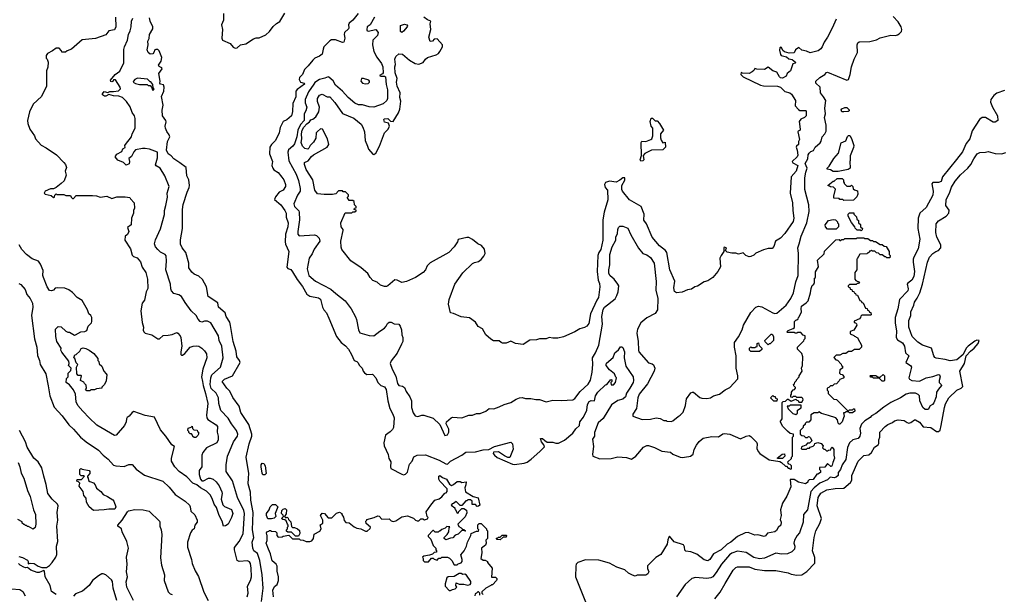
# Model space of a CAD drawing. Extents: x 1793424 to 1900092, y 321114 to 470632.
# Tile 108 of 256: x 1861693 to 1871982, y 340061 to 346069. Entities that reach past the tile are written whole.
import ezdxf

# ---------------------------------------------------------------- set-up
doc = ezdxf.new("R2010")
doc.units = 0

msp = doc.modelspace()

# ---------------------------------------------------------------- linework, layer by layer
at = {"layer": '0CON05XD'}
for points in [[(1863824, 346135), (1863823, 346065), (1863802, 346015), (1863813, 345965), (1863806, 345875), (1863812, 345855), (1863891, 345821), (1863925, 345781), (1863945, 345773), (1863965, 345774), (1864002, 345805), (1864055, 345817), (1864135, 345868), (1864165, 345880), (1864195, 345880), (1864265, 345910), (1864305, 345945), (1864343, 345997), (1864375, 346029), (1864410, 346050), (1864463, 346137)], [(1865229, 346135), (1865175, 346064), (1865137, 346033), (1865128, 346015), (1865132, 345985), (1865128, 345975), (1865088, 345935), (1865083, 345915), (1865092, 345875), (1865081, 345835), (1865065, 345832), (1864992, 345858), (1864952, 345858), (1864933, 345847), (1864870, 345785), (1864865, 345760), (1864853, 345707), (1864825, 345686), (1864777, 345665), (1864756, 345645), (1864708, 345585), (1864671, 345549), (1864647, 345495), (1864617, 345465), (1864613, 345445), (1864627, 345417), (1864665, 345407), (1864670, 345395), (1864591, 345339), (1864577, 345323), (1864577, 345263), (1864547, 345193), (1864545, 345110), (1864533, 345065), (1864485, 345022), (1864445, 345003), (1864415, 344943), (1864404, 344886), (1864368, 344805), (1864324, 344765), (1864306, 344735), (1864302, 344665), (1864334, 344585), (1864329, 344545), (1864337, 344517), (1864350, 344500), (1864395, 344471), (1864434, 344424), (1864454, 344395), (1864470, 344345), (1864470, 344325), (1864445, 344287), (1864403, 344267), (1864365, 344218), (1864355, 344190), (1864423, 344133), (1864465, 344074), (1864476, 344046), (1864476, 344005), (1864499, 343945), (1864496, 343904), (1864472, 343825), (1864467, 343747), (1864471, 343721), (1864506, 343645), (1864485, 343480), (1864495, 343468), (1864525, 343458), (1864545, 343433), (1864591, 343351), (1864650, 343280), (1864695, 343199), (1864725, 343180), (1864815, 343160), (1864835, 343148), (1864858, 343065), (1864872, 343035), (1864898, 343005), (1864925, 342950), (1865005, 342758), (1865053, 342693), (1865098, 342658), (1865129, 342625), (1865162, 342568), (1865187, 342507), (1865216, 342496), (1865228, 342485), (1865245, 342452), (1865272, 342425), (1865282, 342395), (1865297, 342377), (1865321, 342361), (1865375, 342362), (1865385, 342358), (1865414, 342325), (1865437, 342275), (1865466, 342246), (1865505, 342229), (1865522, 342202), (1865539, 342085), (1865560, 342005), (1865594, 341945), (1865606, 341905), (1865600, 341805), (1865590, 341785), (1865565, 341759), (1865516, 341724), (1865499, 341645), (1865502, 341615), (1865542, 341522), (1865551, 341481), (1865570, 341445), (1865567, 341395), (1865572, 341375), (1865685, 341318), (1865705, 341312), (1865725, 341318), (1865745, 341340), (1865768, 341422), (1865796, 341455), (1865813, 341497), (1865845, 341516), (1865935, 341520), (1866075, 341465)], [(1862696, 346095), (1862699, 345995), (1862685, 345963), (1862626, 345954), (1862595, 345912), (1862485, 345873), (1862345, 345858), (1862235, 345762), (1862190, 345745), (1862172, 345728), (1862135, 345730), (1862130, 345745), (1862105, 345770), (1862075, 345770), (1862037, 345743), (1861983, 345717), (1861970, 345695), (1861970, 345665), (1861980, 345655), (1861990, 345625), (1861986, 345574), (1861973, 345535), (1861973, 345375), (1861922, 345265), (1861834, 345185), (1861794, 345106), (1861776, 345015), (1861779, 344985), (1861800, 344925), (1861847, 344855), (1861858, 344825), (1861918, 344758), (1861969, 344729), (1862078, 344655), (1862156, 344576), (1862172, 344555), (1862182, 344525), (1862168, 344485), (1862178, 344445), (1862158, 344385), (1862128, 344355), (1862074, 344316), (1862045, 344302), (1862015, 344302), (1861960, 344275), (1861950, 344255), (1861960, 344245), (1862022, 344232), (1862045, 344210), (1862058, 344212), (1862060, 344235), (1862075, 344250), (1862085, 344240), (1862155, 344240), (1862175, 344232), (1862225, 344230), (1862230, 344215), (1862245, 344200), (1862255, 344200), (1862285, 344230), (1862455, 344232), (1862495, 344228), (1862535, 344212), (1862603, 344223), (1862655, 344200), (1862707, 344217), (1862795, 344218), (1862845, 344210), (1862850, 344195), (1862890, 344155), (1862892, 344098), (1862882, 344075), (1862882, 344045), (1862862, 343995), (1862858, 343925), (1862820, 343895), (1862832, 343855), (1862818, 343822), (1862796, 343804), (1862791, 343765), (1862850, 343675), (1862868, 343608), (1862884, 343594), (1862919, 343579), (1862955, 343538), (1862973, 343483), (1863011, 343425), (1863030, 343355), (1863031, 343259), (1863016, 343225), (1862996, 343135), (1862973, 343105), (1862960, 343025), (1862974, 342904), (1862986, 342855), (1862984, 342824), (1862992, 342805), (1863005, 342792), (1863075, 342773), (1863135, 342733), (1863145, 342732), (1863155, 342732), (1863194, 342766), (1863245, 342770), (1863285, 342778), (1863335, 342797), (1863345, 342793), (1863370, 342765), (1863376, 342746), (1863387, 342655), (1863377, 342595), (1863378, 342568), (1863383, 342563), (1863395, 342563), (1863420, 342580), (1863474, 342646), (1863505, 342656), (1863545, 342659), (1863565, 342654), (1863596, 342636), (1863626, 342606), (1863646, 342576), (1863649, 342535), (1863608, 342415), (1863592, 342335), (1863605, 342285), (1863609, 342245), (1863635, 342162), (1863658, 342055), (1863644, 341935), (1863648, 341905), (1863658, 341888), (1863745, 341833), (1863760, 341815), (1863758, 341755), (1863766, 341715), (1863766, 341675), (1863752, 341645), (1863645, 341594), (1863606, 341545), (1863596, 341515), (1863598, 341395), (1863570, 341355), (1863570, 341315), (1863582, 341265), (1863598, 341248), (1863615, 341248), (1863665, 341277), (1863685, 341277), (1863715, 341264), (1863745, 341238), (1863776, 341196), (1863806, 341134), (1863810, 341115), (1863797, 341055), (1863816, 340996), (1863835, 340978), (1863905, 340947), (1863919, 340905), (1863907, 340865), (1863873, 340795), (1863845, 340776), (1863822, 340775), (1863809, 340825), (1863776, 340885), (1863750, 340970), (1863727, 341005), (1863705, 341062), (1863682, 341102), (1863645, 341139), (1863584, 341174), (1863545, 341207), (1863502, 341225), (1863440, 341290), (1863360, 341345), (1863314, 341395), (1863280, 341455), (1863281, 341485), (1863310, 341605), (1863282, 341625), (1863222, 341715), (1863165, 341780), (1863102, 341912), (1863005, 341932), (1862885, 341972), (1862867, 341963), (1862838, 341925), (1862815, 341910), (1862808, 341895), (1862807, 341863), (1862790, 341825), (1862700, 341725), (1862683, 341723), (1862500, 341830), (1862418, 341905), (1862353, 341975), (1862302, 342035), (1862282, 342075), (1862278, 342155), (1862255, 342200)], [(1864071, 340035), (1864080, 340075), (1864073, 340145), (1864106, 340205), (1864116, 340244), (1864112, 340335), (1864104, 340384), (1864095, 340400), (1864075, 340410), (1863985, 340404), (1863967, 340415), (1863937, 340525), (1863938, 340552), (1863987, 340615), (1864028, 340695), (1864044, 340905), (1864035, 340936), (1863970, 341075), (1863916, 341246), (1863851, 341345), (1863849, 341415), (1863866, 341505), (1863884, 341555), (1863928, 341655), (1863968, 341715), (1863974, 341735), (1863959, 341775), (1863906, 341845), (1863872, 341902), (1863795, 341983), (1863775, 342055), (1863769, 342115), (1863745, 342166), (1863694, 342214), (1863685, 342255), (1863692, 342325), (1863702, 342355), (1863791, 342435), (1863821, 342535), (1863806, 342655), (1863778, 342715), (1863772, 342765), (1863690, 342900), (1863655, 342916), (1863625, 342916), (1863595, 342908), (1863580, 342915), (1863558, 342938), (1863536, 342976), (1863484, 343024), (1863421, 343111), (1863384, 343175), (1863355, 343194), (1863305, 343206), (1863281, 343235), (1863274, 343255), (1863270, 343305), (1863220, 343455), (1863228, 343545), (1863225, 343600), (1863212, 343615), (1863165, 343640), (1863136, 343666), (1863112, 343695), (1863101, 343725), (1863112, 343768), (1863165, 343882), (1863208, 344032), (1863206, 344075), (1863222, 344125), (1863236, 344214), (1863234, 344255), (1863254, 344325), (1863210, 344435), (1863162, 344515), (1863120, 344540), (1863111, 344551), (1863132, 344625), (1863133, 344685), (1863048, 344715), (1863005, 344723), (1862977, 344723), (1862905, 344707), (1862885, 344687), (1862860, 344640), (1862834, 344616), (1862840, 344585), (1862837, 344563), (1862805, 344549), (1862777, 344577), (1862720, 344600), (1862692, 344635), (1862707, 344663), (1862759, 344691), (1862771, 344719), (1862796, 344734), (1862792, 344755), (1862798, 344765), (1862860, 344845), (1862868, 344875), (1862899, 344935), (1862900, 345035), (1862893, 345065), (1862869, 345099), (1862849, 345159), (1862809, 345215), (1862766, 345256), (1862728, 345268), (1862674, 345274), (1862625, 345288), (1862595, 345268), (1862578, 345268), (1862560, 345285), (1862560, 345295), (1862575, 345318), (1862615, 345307), (1862635, 345318), (1862675, 345317), (1862725, 345326), (1862746, 345346), (1862744, 345365), (1862695, 345440), (1862675, 345440), (1862666, 345424), (1862655, 345420), (1862644, 345424), (1862642, 345435), (1862690, 345495), (1862739, 345531), (1862782, 345618), (1862782, 345758), (1862788, 345785), (1862819, 345855), (1862831, 345915), (1862848, 345952), (1862859, 345995), (1862861, 346055), (1862875, 346085)], [(1863049, 345915), (1863084, 345975), (1863086, 345995), (1863057, 346055), (1863050, 346090)], [(1865402, 346095), (1865354, 346016), (1865324, 345995), (1865319, 345965), (1865322, 345955), (1865335, 345949), (1865415, 345966), (1865438, 345935), (1865431, 345905), (1865383, 345855), (1865380, 345805), (1865394, 345735), (1865425, 345677), (1865475, 345610), (1865487, 345577), (1865492, 345515), (1865486, 345504), (1865452, 345485), (1865468, 345478), (1865505, 345480), (1865515, 345470), (1865522, 345392), (1865536, 345334), (1865536, 345245), (1865528, 345225), (1865491, 345189), (1865395, 345153), (1865345, 345158), (1865275, 345178), (1865235, 345180), (1865195, 345197), (1865125, 345254), (1865065, 345320), (1864994, 345385), (1864970, 345430), (1864925, 345468), (1864915, 345470), (1864883, 345457), (1864826, 345445), (1864779, 345411), (1864768, 345395), (1864711, 345315), (1864676, 345235), (1864678, 345198), (1864692, 345155), (1864684, 345115), (1864667, 345083), (1864665, 345015), (1864628, 344972), (1864598, 344915), (1864590, 344845), (1864565, 344770), (1864547, 344745), (1864502, 344708), (1864496, 344685), (1864506, 344595), (1864581, 344455), (1864607, 344387), (1864625, 344305), (1864623, 344275), (1864596, 344234), (1864559, 344145), (1864566, 344115), (1864609, 344069), (1864613, 344055), (1864617, 343975), (1864598, 343855), (1864600, 343825), (1864615, 343810), (1864775, 343820), (1864795, 343812), (1864822, 343785), (1864828, 343755), (1864769, 343671), (1864749, 343621), (1864718, 343575), (1864696, 343465), (1864715, 343396), (1864783, 343335), (1864945, 343252), (1864996, 343205), (1865095, 343130), (1865157, 343047), (1865203, 342963), (1865214, 342934), (1865232, 342825), (1865248, 342795), (1865345, 342768), (1865395, 342763), (1865455, 342813), (1865506, 342844), (1865523, 342865), (1865535, 342892), (1865555, 342907), (1865575, 342907), (1865605, 342890), (1865655, 342887), (1865670, 342865), (1865683, 342825), (1865687, 342775), (1865696, 342745), (1865696, 342704), (1865683, 342675), (1865638, 342582), (1865576, 342504), (1865566, 342475), (1865586, 342415), (1865622, 342342), (1865640, 342265), (1865655, 342244), (1865695, 342236), (1865713, 342225), (1865733, 342183), (1865771, 342125), (1865788, 342085), (1865787, 342015), (1865805, 341960), (1865827, 341927), (1865855, 341920), (1865895, 341933), (1865915, 341933), (1866014, 341904), (1866083, 341835), (1866135, 341720), (1866165, 341730), (1866179, 341755), (1866177, 341787), (1866150, 341845), (1866152, 341865), (1866202, 341908), (1866215, 341912), (1866312, 341908), (1866385, 341933), (1866425, 341933), (1866465, 341950), (1866505, 341953), (1866565, 341977), (1866600, 342005), (1866648, 342002), (1866705, 342020), (1866755, 342047), (1866825, 342067), (1866882, 342102)], [(1866180, 343145), (1866240, 343305), (1866325, 343422), (1866425, 343520), (1866445, 343531), (1866489, 343541), (1866515, 343562), (1866542, 343595), (1866558, 343625), (1866550, 343670), (1866518, 343708), (1866480, 343725), (1866425, 343772), (1866385, 343792), (1866365, 343792), (1866275, 343770), (1866267, 343745), (1866232, 343695), (1866178, 343635), (1865983, 343527), (1865951, 343495), (1865933, 343455), (1865908, 343425), (1865828, 343372), (1865735, 343332), (1865685, 343320), (1865637, 343347), (1865615, 343350), (1865540, 343285), (1865525, 343278), (1865505, 343278), (1865463, 343293), (1865430, 343325), (1865385, 343342), (1865355, 343372), (1865330, 343415), (1865262, 343475), (1865155, 343548), (1865060, 343665), (1865051, 343691), (1865049, 343755), (1865074, 343865), (1865073, 343875), (1865053, 343905), (1865050, 343945), (1865095, 344050), (1865165, 344050), (1865175, 344060), (1865195, 344060), (1865208, 344072), (1865208, 344078), (1865190, 344085), (1865192, 344098), (1865208, 344102), (1865210, 344115), (1865193, 344133), (1865188, 344168), (1865175, 344180), (1865135, 344180), (1865120, 344205), (1865120, 344215), (1865130, 344225), (1865128, 344238), (1865098, 344268), (1865075, 344270), (1865065, 344280), (1865025, 344280), (1864995, 344250), (1864963, 344243), (1864875, 344240), (1864805, 344248), (1864779, 344285), (1864756, 344395), (1864685, 344502), (1864669, 344555), (1864670, 344575), (1864706, 344594), (1864742, 344638), (1864765, 344656), (1864905, 344737), (1864923, 344765), (1864910, 344825), (1864856, 344926), (1864835, 344928), (1864805, 344901), (1864791, 344885), (1864789, 344831), (1864762, 344788), (1864729, 344755), (1864715, 344725), (1864704, 344716), (1864672, 344722), (1864648, 344745), (1864635, 344785), (1864642, 344825), (1864638, 344875), (1864646, 344915), (1864663, 344945), (1864695, 344981), (1864720, 345000), (1864735, 345023), (1864755, 345028), (1864787, 345053), (1864820, 345105), (1864826, 345155), (1864806, 345214), (1864806, 345245), (1864825, 345280), (1864855, 345292), (1864905, 345262), (1864935, 345262), (1864985, 345204), (1865065, 345087), (1865185, 345038), (1865260, 344975), (1865279, 344945), (1865295, 344895), (1865302, 344805), (1865326, 344745), (1865339, 344715), (1865385, 344664), (1865395, 344660), (1865415, 344672), (1865452, 344745), (1865504, 344886), (1865544, 344926), (1865556, 344955), (1865546, 344986), (1865505, 344999), (1865498, 345025), (1865506, 345034), (1865540, 345035), (1865567, 345007), (1865596, 345004), (1865651, 345095), (1865666, 345134), (1865676, 345216), (1865667, 345255), (1865669, 345305), (1865639, 345375), (1865631, 345415), (1865638, 345455), (1865616, 345515), (1865614, 345575), (1865619, 345599), (1865614, 345655), (1865622, 345685), (1865655, 345712), (1865695, 345707), (1865765, 345646), (1865825, 345611), (1865865, 345604), (1865910, 345620), (1865935, 345657), (1865956, 345674), (1866045, 345700), (1866070, 345715), (1866082, 345735), (1866112, 345785), (1866112, 345805), (1866055, 345868), (1866025, 345867), (1866006, 345844), (1865981, 345842), (1865970, 345885), (1865988, 345965), (1865984, 346025), (1865990, 346055), (1865955, 346069), (1865915, 346096)], [(1865685, 345934), (1865674, 345944), (1865671, 346009), (1865715, 346021), (1865737, 346015), (1865746, 346005), (1865742, 345995), (1865705, 345948), (1865685, 345934)], [(1870226, 346075), (1870185, 345982), (1870135, 345888), (1870100, 345835), (1870080, 345785), (1870066, 345764), (1870038, 345742), (1869955, 345722), (1869915, 345741), (1869865, 345750), (1869835, 345779), (1869799, 345755), (1869785, 345723), (1869735, 345720), (1869684, 345734), (1869668, 345748), (1869655, 345778), (1869645, 345782), (1869638, 345775), (1869632, 345752), (1869642, 345705), (1869650, 345695), (1869705, 345680), (1869731, 345661), (1869765, 345654), (1869800, 345625), (1869798, 345615), (1869773, 345607), (1869747, 345535), (1869713, 345505), (1869702, 345478), (1869665, 345459), (1869645, 345461), (1869632, 345472), (1869605, 345521), (1869565, 345536), (1869515, 345572), (1869475, 345548), (1869395, 345550), (1869375, 345560), (1869363, 345537), (1869346, 345524), (1869315, 345508), (1869245, 345510), (1869232, 345518), (1869230, 345495), (1869252, 345472), (1869435, 345383), (1869465, 345377), (1869613, 345373), (1869644, 345364), (1869689, 345319), (1869740, 345305), (1869759, 345289), (1869800, 345225), (1869795, 345170), (1869831, 345131), (1869845, 345120), (1869905, 345120), (1869910, 345115), (1869910, 345065), (1869895, 345048), (1869855, 345028), (1869840, 345005), (1869850, 344925), (1869848, 344915), (1869827, 344903), (1869824, 344895), (1869841, 344815), (1869833, 344797), (1869832, 344765), (1869809, 344745), (1869806, 344735), (1869818, 344705), (1869825, 344651), (1869816, 344635), (1869766, 344585), (1869773, 344573), (1869824, 344545), (1869806, 344485), (1869756, 344425), (1869746, 344255), (1869769, 344155), (1869774, 344074), (1869781, 343995), (1869775, 343958), (1869690, 343835), (1869642, 343785), (1869592, 343755), (1869574, 343696), (1869555, 343678), (1869515, 343677), (1869465, 343663), (1869385, 343628), (1869363, 343607), (1869335, 343592), (1869315, 343590), (1869280, 343605), (1869255, 343630), (1869205, 343618), (1869175, 343628), (1869135, 343628), (1869085, 343640), (1869070, 343655), (1869080, 343685), (1869055, 343690), (1869050, 343685), (1869050, 343645), (1869022, 343605), (1869010, 343575), (1869018, 343485), (1868988, 343435), (1868938, 343375), (1868885, 343340), (1868845, 343327), (1868776, 343284), (1868748, 343275), (1868715, 343250), (1868670, 343245), (1868615, 343220), (1868555, 343212), (1868536, 343226), (1868530, 343265), (1868539, 343335), (1868488, 343455), (1868454, 343634), (1868443, 343655), (1868380, 343705), (1868304, 343795), (1868244, 343935), (1868214, 343974), (1868218, 344035), (1868188, 344115), (1868067, 344185), (1867994, 344275), (1867986, 344295), (1867986, 344334), (1868015, 344390), (1868017, 344417), (1867995, 344417), (1867965, 344392), (1867925, 344372), (1867855, 344380), (1867815, 344368), (1867803, 344345), (1867812, 344315), (1867836, 344285), (1867840, 344185), (1867802, 344058), (1867788, 343975), (1867787, 343765), (1867766, 343665), (1867744, 343635), (1867734, 343605), (1867727, 343435), (1867737, 343345), (1867751, 343311), (1867757, 343275), (1867743, 343165), (1867723, 343135), (1867657, 342995), (1867639, 342891), (1867618, 342865), (1867595, 342850), (1867545, 342837), (1867495, 342807), (1867375, 342753), (1867315, 342738), (1867265, 342738), (1867225, 342748), (1867193, 342733), (1867126, 342734), (1867095, 342723), (1867025, 342717), (1866955, 342672), (1866874, 342684), (1866825, 342708), (1866775, 342688), (1866738, 342688), (1866723, 342693), (1866702, 342712), (1866645, 342712), (1866615, 342728), (1866564, 342774), (1866528, 342838), (1866485, 342862), (1866455, 342908), (1866395, 342952), (1866305, 342963), (1866226, 342996), (1866194, 343004), (1866173, 343095), (1866180, 343145)], [(1866882, 342102), (1866915, 342117), (1866945, 342119), (1866979, 342109), (1867035, 342109), (1867087, 342097), (1867125, 342097), (1867195, 342073), (1867265, 342090), (1867355, 342087), (1867475, 342093), (1867495, 342107), (1867549, 342181), (1867635, 342257), (1867659, 342301), (1867674, 342385), (1867682, 342465), (1867680, 342535), (1867711, 342585), (1867746, 342665), (1867784, 342884), (1867777, 342965), (1867791, 343039), (1867805, 343064), (1867915, 343151), (1867934, 343185), (1867946, 343225), (1867954, 343285), (1867944, 343304), (1867904, 343355), (1867862, 343392), (1867850, 343415), (1867848, 343455), (1867859, 343505), (1867859, 343615), (1867884, 343695), (1867923, 343765), (1867922, 343795), (1867940, 343835), (1867943, 343877), (1867952, 343898), (1867965, 343910), (1867995, 343909), (1868048, 343888), (1868079, 343819), (1868160, 343680), (1868205, 343623), (1868245, 343610), (1868285, 343584), (1868324, 343525), (1868343, 343333), (1868342, 343242), (1868360, 343155), (1868359, 343035), (1868335, 342996), (1868248, 342952), (1868185, 342900), (1868149, 342835), (1868143, 342793), (1868156, 342705), (1868158, 342615), (1868164, 342595), (1868265, 342483), (1868302, 342472), (1868315, 342460), (1868329, 342425), (1868322, 342395), (1868255, 342263), (1868166, 342154), (1868152, 342115), (1868138, 342005), (1868100, 341945), (1868100, 341925), (1868198, 341888), (1868285, 341893), (1868345, 341907), (1868385, 341898), (1868425, 341878), (1868447, 341877), (1868455, 341870), (1868502, 341868), (1868520, 341875), (1868575, 341922), (1868596, 341934), (1868626, 341964), (1868650, 342035), (1868661, 342105), (1868705, 342169), (1868724, 342176), (1868735, 342174), (1868799, 342119), (1868821, 342111), (1868875, 342108), (1868913, 342117), (1868945, 342137), (1869005, 342153), (1869065, 342198), (1869115, 342222), (1869196, 342315), (1869199, 342345), (1869181, 342425), (1869181, 342555), (1869162, 342645), (1869162, 342695), (1869205, 342753), (1869244, 342826), (1869256, 342875), (1869335, 343007), (1869386, 343065), (1869415, 343074), (1869447, 343067), (1869565, 343004), (1869585, 342997), (1869605, 343001), (1869701, 343085), (1869751, 343155), (1869778, 343215), (1869805, 343328), (1869828, 343395), (1869831, 343625), (1869824, 343685), (1869840, 343725), (1869858, 343805), (1869920, 343945), (1869943, 344065), (1869940, 344135), (1869897, 344295), (1869899, 344415), (1869907, 344475), (1869923, 344515), (1869901, 344565), (1869928, 344615), (1869933, 344655), (1869942, 344675), (1869959, 344691), (1869987, 344703), (1870004, 344736), (1870059, 344781), (1870070, 344800), (1870079, 344845), (1870106, 344875), (1870120, 344905), (1870121, 344965), (1870103, 345045), (1870114, 345085), (1870108, 345145), (1870116, 345225), (1870094, 345264), (1870062, 345305), (1870057, 345365), (1870011, 345405), (1870014, 345425), (1870055, 345463), (1870106, 345495), (1870124, 345516), (1870135, 345519), (1870335, 345438), (1870355, 345442), (1870373, 345495), (1870386, 345575), (1870414, 345655), (1870448, 345725), (1870444, 345805), (1870452, 345828), (1870465, 345836), (1870578, 345842), (1870645, 345858), (1870685, 345878), (1870795, 345906), (1870845, 345904), (1870865, 345909), (1870885, 345920), (1870909, 345945), (1870912, 345965), (1870903, 345993), (1870872, 346045), (1870821, 346101)], [(1864220, 339985), (1864239, 340125), (1864227, 340265), (1864203, 340415), (1864179, 340489), (1864141, 340515), (1864129, 340545), (1864124, 340605), (1864140, 340655), (1864125, 340735), (1864132, 340915), (1864109, 341045), (1864105, 341130), (1864082, 341215), (1864084, 341276), (1864086, 341325), (1864061, 341495), (1864090, 341635), (1864119, 341715), (1864119, 341735), (1864087, 341837), (1864005, 341962), (1863985, 342027), (1863919, 342119), (1863890, 342185), (1863856, 342215), (1863808, 342285), (1863835, 342310), (1863916, 342344), (1863996, 342485), (1863991, 342505), (1863962, 342545), (1863956, 342605), (1863923, 342703), (1863897, 342873), (1863890, 342905), (1863850, 342965), (1863839, 343005), (1863770, 343065), (1863765, 343108), (1863663, 343175), (1863644, 343275), (1863605, 343353), (1863565, 343386), (1863515, 343409), (1863491, 343431), (1863462, 343475), (1863460, 343525), (1863428, 343635), (1863390, 343685), (1863373, 343723), (1863374, 343766), (1863394, 343886), (1863394, 344085), (1863403, 344137), (1863442, 344265), (1863464, 344315), (1863466, 344335), (1863461, 344395), (1863441, 344435), (1863434, 344525), (1863365, 344573), (1863305, 344613), (1863275, 344645), (1863244, 344665), (1863227, 344705), (1863236, 344795), (1863263, 344845), (1863256, 344865), (1863229, 344899), (1863216, 344936), (1863212, 344955), (1863225, 345000), (1863222, 345015), (1863186, 345065), (1863183, 345123), (1863191, 345175), (1863174, 345265), (1863200, 345320), (1863204, 345365), (1863195, 345389), (1863165, 345396), (1863157, 345405), (1863162, 345425), (1863148, 345505), (1863181, 345555), (1863179, 345565), (1863151, 345581), (1863142, 345595), (1863173, 345637), (1863179, 345675), (1863150, 345745), (1863135, 345757), (1863115, 345759), (1863106, 345754), (1863096, 345725), (1863085, 345713), (1863055, 345710), (1863036, 345725), (1863026, 345755), (1863037, 345807), (1863032, 345845), (1863046, 345874), (1863049, 345915)], [(1863085, 345330), (1863097, 345343), (1863087, 345357), (1863085, 345390), (1863065, 345418), (1863055, 345420), (1863027, 345447), (1862924, 345456), (1862898, 345445), (1862882, 345425), (1862880, 345415), (1862905, 345402), (1862945, 345392), (1863025, 345390), (1863035, 345380), (1863055, 345380), (1863070, 345365), (1863085, 345330)], [(1865305, 345398), (1865335, 345402), (1865350, 345415), (1865350, 345425), (1865340, 345435), (1865285, 345454), (1865265, 345453), (1865259, 345425), (1865275, 345404), (1865305, 345398)], [(1871985, 345327), (1871905, 345300), (1871872, 345275), (1871840, 345235), (1871838, 345205), (1871859, 345155), (1871910, 345065), (1871913, 345015), (1871885, 344996), (1871865, 344996), (1871785, 345048), (1871752, 345045), (1871723, 345025), (1871645, 344907), (1871623, 344825), (1871583, 344775), (1871545, 344689), (1871484, 344606), (1871335, 344426), (1871322, 344378), (1871295, 344368), (1871234, 344366), (1871224, 344354), (1871237, 344275), (1871236, 344235), (1871164, 344106), (1871100, 344045), (1871082, 343995), (1871080, 343885), (1871101, 343775), (1871082, 343675), (1871035, 343587), (1871031, 343565), (1871029, 343535), (1871044, 343435), (1871038, 343385), (1871015, 343345), (1870975, 343316), (1870968, 343305), (1870979, 343255), (1870974, 343235), (1870887, 343143), (1870870, 343045), (1870841, 342955), (1870840, 342895), (1870856, 342815), (1870851, 342745), (1870865, 342723), (1870919, 342689), (1870940, 342655), (1870951, 342585), (1870983, 342555), (1870952, 342485), (1871002, 342455), (1871012, 342435), (1870986, 342325), (1870991, 342311), (1871015, 342297), (1871095, 342291), (1871164, 342326), (1871235, 342339), (1871295, 342361), (1871306, 342356), (1871313, 342335), (1871300, 342295), (1871300, 342275), (1871324, 342255), (1871326, 342245), (1871293, 342207), (1871275, 342175), (1871270, 342125), (1871246, 342064), (1871233, 342047), (1871209, 342031), (1871185, 341992), (1871155, 341993), (1871130, 342015), (1871099, 342085), (1871097, 342137), (1871082, 342152), (1871054, 342164), (1870996, 342164), (1870956, 342154), (1870898, 342115), (1870795, 342068), (1870723, 342017), (1870640, 341950), (1870595, 341929), (1870579, 341911), (1870525, 341874), (1870491, 341839), (1870472, 341795), (1870480, 341745), (1870474, 341715), (1870455, 341692), (1870399, 341675), (1870364, 341645), (1870343, 341595), (1870325, 341470), (1870289, 341415), (1870271, 341365), (1870247, 341335), (1870245, 341303), (1870225, 341287), (1870205, 341280), (1870161, 341285), (1870133, 341257), (1870055, 341225), (1869995, 341175), (1869960, 341135), (1869926, 340944), (1869884, 340895), (1869882, 340815), (1869843, 340705), (1869817, 340675), (1869791, 340629), (1869784, 340595), (1869794, 340564), (1869788, 340532), (1869763, 340507), (1869715, 340486), (1869655, 340481), (1869595, 340491), (1869475, 340439), (1869425, 340432), (1869365, 340445), (1869285, 340499), (1869195, 340514), (1869135, 340493), (1869112, 340475), (1869026, 340375), (1868972, 340288), (1868935, 340244), (1868915, 340233), (1868875, 340226), (1868755, 340236), (1868718, 340225), (1868647, 340165), (1868556, 340034)], [(1870305, 345104), (1870284, 345104), (1870277, 345125), (1870285, 345137), (1870315, 345152), (1870335, 345150), (1870360, 345125), (1870360, 345115), (1870352, 345108), (1870305, 345104)], [(1868185, 344591), (1868176, 344605), (1868192, 344648), (1868186, 344785), (1868195, 344798), (1868235, 344797), (1868290, 344815), (1868299, 344825), (1868310, 344855), (1868308, 344935), (1868292, 344955), (1868280, 345005), (1868292, 345038), (1868305, 345040), (1868335, 345010), (1868355, 345010), (1868380, 344985), (1868420, 344915), (1868388, 344875), (1868388, 344835), (1868395, 344810), (1868415, 344780), (1868438, 344788), (1868440, 344735), (1868415, 344710), (1868295, 344704), (1868225, 344671), (1868210, 344650), (1868217, 344605), (1868205, 344592), (1868185, 344591)], [(1870195, 344481), (1870165, 344499), (1870130, 344505), (1870130, 344515), (1870153, 344537), (1870202, 344618), (1870249, 344675), (1870277, 344783), (1870325, 344802), (1870344, 344846), (1870355, 344858), (1870367, 344857), (1870386, 344826), (1870408, 344755), (1870407, 344733), (1870372, 344645), (1870373, 344597), (1870368, 344585), (1870372, 344515), (1870349, 344501), (1870245, 344483), (1870195, 344481)], [(1868957, 340013), (1869014, 340085), (1869064, 340175), (1869150, 340315), (1869175, 340342), (1869195, 340349), (1869315, 340347), (1869375, 340324), (1869475, 340310), (1869595, 340310), (1869725, 340287), (1869755, 340271), (1869815, 340260), (1869865, 340264), (1869920, 340300), (1870003, 340387), (1870002, 340445), (1869979, 340515), (1869994, 340655), (1870013, 340725), (1870055, 340802), (1870073, 340855), (1870026, 340985), (1870036, 341074), (1870065, 341119), (1870126, 341154), (1870215, 341168), (1870305, 341171), (1870375, 341229), (1870389, 341255), (1870388, 341305), (1870455, 341453), (1870515, 341513), (1870565, 341521), (1870595, 341543), (1870625, 341598), (1870664, 341625), (1870671, 341639), (1870670, 341675), (1870683, 341705), (1870683, 341755), (1870737, 341815), (1870764, 341836), (1870815, 341857), (1870835, 341876), (1870874, 341886), (1870935, 341880), (1870966, 341856), (1870985, 341850), (1871005, 341856), (1871045, 341884), (1871055, 341884), (1871095, 341860), (1871133, 341813), (1871215, 341806), (1871275, 341764), (1871295, 341762), (1871312, 341778), (1871324, 341825), (1871356, 342014), (1871367, 342053), (1871401, 342115), (1871486, 342195), (1871532, 342218), (1871549, 342235), (1871519, 342395), (1871566, 342475), (1871584, 342556), (1871628, 342605), (1871666, 342634), (1871708, 342685), (1871718, 342715), (1871695, 342719), (1871675, 342709), (1871605, 342654), (1871584, 342635), (1871551, 342569), (1871485, 342514), (1871415, 342503), (1871365, 342518), (1871271, 342531), (1871257, 342537), (1871246, 342556), (1871220, 342635), (1871126, 342666), (1871078, 342698), (1871020, 342755), (1870986, 342855), (1870984, 342896), (1870986, 342925), (1871004, 342975), (1871006, 343015), (1871037, 343083), (1871044, 343115), (1871073, 343157), (1871100, 343215), (1871127, 343303), (1871180, 343535), (1871201, 343585), (1871236, 343625), (1871265, 343646), (1871295, 343656), (1871318, 343685), (1871319, 343715), (1871278, 343795), (1871268, 343845), (1871269, 343935), (1871293, 343967), (1871375, 344014), (1871404, 344045), (1871406, 344076), (1871371, 344125), (1871374, 344185), (1871414, 344265), (1871431, 344319), (1871468, 344382), (1871525, 344446), (1871600, 344515), (1871634, 344555), (1871663, 344615), (1871699, 344665), (1871725, 344681), (1871785, 344684), (1871815, 344691), (1871885, 344670), (1871955, 344666), (1871998, 344682)], [(1870305, 344180), (1870295, 344190), (1870265, 344190), (1870255, 344200), (1870202, 344202), (1870200, 344225), (1870217, 344297), (1870198, 344318), (1870165, 344320), (1870155, 344330), (1870142, 344332), (1870142, 344338), (1870195, 344380), (1870205, 344380), (1870235, 344410), (1870288, 344408), (1870300, 344395), (1870300, 344375), (1870310, 344365), (1870310, 344355), (1870335, 344330), (1870375, 344330), (1870385, 344340), (1870400, 344325), (1870402, 344302), (1870415, 344290), (1870448, 344278), (1870450, 344245), (1870442, 344218), (1870405, 344182), (1870305, 344180)], [(1870225, 343880), (1870135, 343880), (1870112, 343902), (1870110, 343925), (1870145, 343970), (1870195, 343980), (1870217, 343977), (1870240, 343955), (1870240, 343945), (1870250, 343935), (1870250, 343905), (1870225, 343880)], [(1870485, 343860), (1870475, 343870), (1870445, 343870), (1870425, 343890), (1870420, 343905), (1870385, 343950), (1870350, 344015), (1870350, 344035), (1870365, 344050), (1870408, 344048), (1870410, 344035), (1870438, 344008), (1870440, 343985), (1870458, 343968), (1870460, 343945), (1870478, 343928), (1870480, 343905), (1870500, 343885), (1870498, 343872), (1870485, 343860)], [(1866075, 341465), (1866145, 341427), (1866165, 341422), (1866195, 341454), (1866312, 341515), (1866355, 341549), (1866455, 341552), (1866538, 341572), (1866596, 341574), (1866655, 341608), (1866825, 341651), (1866844, 341634), (1866851, 341579), (1866815, 341491), (1866795, 341492), (1866759, 341509), (1866695, 341551), (1866643, 341547), (1866640, 341535), (1866654, 341515), (1866683, 341493), (1866842, 341422), (1866865, 341419), (1866965, 341432), (1866996, 341444), (1867037, 341475), (1867127, 341553), (1867176, 341604), (1867172, 341625), (1867145, 341657), (1867135, 341690), (1867155, 341691), (1867181, 341671), (1867205, 341651), (1867265, 341652), (1867295, 341643), (1867325, 341643), (1867385, 341673), (1867473, 341745), (1867505, 341793), (1867543, 341825), (1867548, 341865), (1867586, 341915), (1867618, 341985), (1867627, 342045), (1867645, 342076), (1867665, 342087), (1867700, 342085), (1867710, 342135), (1867736, 342175), (1867815, 342250), (1867830, 342255), (1867872, 342308), (1867880, 342305), (1867880, 342285), (1867870, 342275), (1867875, 342250), (1867898, 342252), (1867920, 342275), (1867930, 342325), (1867922, 342332), (1867910, 342365), (1867855, 342408), (1867820, 342455), (1867820, 342465), (1867825, 342477), (1867894, 342536), (1867913, 342585), (1867952, 342618), (1867972, 342648), (1867985, 342650), (1867995, 342640), (1868013, 342595), (1868010, 342535), (1868026, 342446), (1868103, 342335), (1868108, 342295), (1868104, 342275), (1868068, 342215), (1868033, 342165), (1868023, 342125), (1867995, 342100), (1867945, 342087), (1867876, 342044), (1867789, 341901), (1867738, 341855), (1867698, 341752), (1867700, 341715), (1867680, 341685), (1867691, 341605), (1867680, 341525), (1867684, 341504), (1867755, 341478), (1867875, 341482), (1867945, 341500), (1868035, 341491), (1868085, 341474), (1868133, 341507), (1868212, 341598), (1868245, 341616), (1868265, 341618), (1868325, 341597), (1868405, 341559), (1868493, 341547), (1868518, 341525), (1868595, 341494), (1868615, 341490), (1868687, 341503), (1868704, 341506), (1868732, 341525), (1868741, 341575), (1868765, 341620), (1868795, 341659), (1868835, 341694), (1868925, 341710), (1868995, 341709), (1869042, 341738), (1869058, 341742), (1869115, 341737), (1869224, 341686), (1869285, 341714), (1869315, 341720), (1869335, 341711), (1869393, 341653), (1869398, 341635), (1869396, 341585), (1869409, 341555), (1869428, 341535), (1869525, 341467), (1869635, 341450), (1869655, 341440), (1869695, 341400), (1869705, 341400), (1869725, 341380), (1869735, 341380), (1869745, 341370), (1869758, 341372), (1869760, 341405), (1869745, 341420), (1869732, 341422), (1869722, 341432), (1869720, 341445), (1869758, 341482), (1869760, 341495), (1869770, 341505), (1869770, 341705), (1869780, 341715), (1869780, 341735), (1869743, 341743), (1869715, 341768), (1869665, 341820), (1869648, 341858), (1869640, 341865), (1869660, 341895), (1869660, 342065), (1869672, 342078), (1869695, 342080), (1869715, 342100), (1869725, 342100), (1869755, 342080), (1869805, 342100), (1869815, 342090), (1869828, 342088), (1869835, 342070), (1869865, 342070), (1869880, 342095), (1869878, 342108), (1869865, 342120), (1869815, 342120), (1869805, 342130), (1869775, 342130), (1869765, 342120), (1869752, 342122), (1869750, 342145), (1869760, 342155), (1869760, 342175), (1869775, 342200), (1869788, 342202), (1869800, 342215), (1869800, 342225), (1869782, 342242), (1869780, 342255), (1869788, 342262), (1869792, 342278), (1869810, 342295), (1869810, 342305), (1869840, 342335), (1869840, 342345), (1869870, 342395), (1869862, 342425), (1869872, 342455), (1869878, 342545), (1869865, 342580), (1869820, 342625), (1869820, 342645), (1869888, 342712), (1869890, 342725), (1869900, 342735), (1869900, 342765), (1869882, 342772), (1869855, 342800), (1869825, 342800), (1869815, 342790), (1869795, 342790), (1869785, 342800), (1869715, 342800), (1869710, 342805), (1869725, 342820), (1869775, 342840), (1869788, 342852), (1869790, 342915), (1869802, 342928), (1869815, 342930), (1869828, 342942), (1869830, 342955), (1869838, 342962), (1869862, 343015), (1869858, 343045), (1869862, 343075), (1869913, 343107), (1869932, 343128), (1869958, 343215), (1869963, 343257), (1869975, 343290), (1869990, 343305), (1869997, 343323), (1870000, 343365), (1870010, 343375), (1870008, 343432), (1870042, 343485), (1870030, 343555), (1870098, 343622), (1870102, 343648), (1870222, 343768), (1870255, 343770), (1870265, 343760), (1870275, 343760), (1870285, 343770), (1870305, 343770), (1870315, 343780), (1870435, 343780), (1870445, 343790), (1870515, 343790), (1870525, 343780), (1870555, 343780), (1870585, 343760), (1870605, 343760), (1870615, 343750), (1870635, 343750), (1870685, 343720), (1870705, 343720), (1870725, 343700), (1870748, 343698), (1870780, 343645), (1870780, 343615), (1870788, 343605), (1870785, 343580), (1870755, 343580), (1870745, 343590), (1870735, 343590), (1870705, 343610), (1870685, 343610), (1870668, 343628), (1870645, 343630), (1870628, 343648), (1870605, 343650), (1870595, 343660), (1870585, 343650), (1870572, 343648), (1870568, 343632), (1870555, 343630), (1870545, 343620), (1870472, 343618), (1870445, 343570), (1870440, 343565), (1870440, 343455), (1870420, 343425), (1870420, 343355), (1870432, 343342), (1870470, 343325), (1870458, 343312), (1870445, 343310), (1870435, 343300), (1870365, 343300), (1870352, 343288), (1870350, 343275), (1870368, 343268), (1870372, 343252), (1870388, 343248), (1870392, 343232), (1870408, 343228), (1870412, 343212), (1870428, 343208), (1870432, 343192), (1870448, 343188), (1870472, 343132), (1870488, 343128), (1870492, 343112), (1870508, 343108), (1870532, 343052), (1870548, 343048), (1870552, 343032), (1870568, 343028), (1870572, 343012), (1870588, 343008), (1870590, 342985), (1870585, 342980), (1870495, 342980), (1870482, 342968), (1870480, 342955), (1870468, 342942), (1870412, 342918), (1870412, 342902), (1870428, 342898), (1870438, 342888), (1870440, 342875), (1870408, 342822), (1870372, 342808), (1870370, 342785), (1870408, 342768), (1870415, 342760), (1870428, 342758), (1870435, 342750), (1870448, 342748), (1870450, 342735), (1870490, 342665), (1870490, 342645), (1870465, 342620), (1870415, 342620), (1870385, 342600), (1870355, 342600), (1870325, 342580), (1870295, 342580), (1870265, 342560), (1870225, 342560), (1870202, 342538), (1870222, 342512), (1870238, 342508), (1870278, 342468), (1870280, 342455), (1870290, 342445), (1870290, 342425), (1870262, 342408), (1870260, 342375), (1870272, 342362), (1870288, 342358), (1870310, 342335), (1870298, 342322), (1870262, 342308), (1870258, 342292), (1870228, 342262), (1870205, 342260), (1870188, 342242), (1870165, 342240), (1870148, 342222), (1870130, 342215), (1870130, 342195), (1870140, 342185), (1870142, 342162), (1870202, 342102), (1870228, 342098), (1870342, 341982), (1870355, 341980), (1870365, 341990), (1870395, 341990), (1870405, 342000), (1870415, 342000), (1870420, 341975), (1870395, 341960), (1870365, 341960), (1870355, 341970), (1870325, 341970), (1870315, 341960), (1870302, 341958), (1870308, 341925), (1870302, 341905), (1870287, 341863), (1870265, 341840), (1870255, 341840), (1870245, 341850), (1870240, 341885), (1870220, 341905), (1870145, 341932), (1870073, 341953), (1870045, 341970), (1870035, 341960), (1869995, 341960), (1869962, 341938), (1869960, 341885), (1869938, 341862), (1869915, 341860), (1869902, 341848), (1869900, 341835), (1869882, 341818), (1869880, 341805), (1869850, 341775), (1869850, 341735), (1869865, 341720), (1869888, 341718), (1869905, 341700), (1869925, 341700), (1869935, 341710), (1869948, 341708), (1869958, 341698), (1869970, 341665), (1869948, 341642), (1869925, 341640), (1869908, 341622), (1869872, 341608), (1869862, 341598), (1869860, 341585), (1869865, 341580), (1869915, 341580), (1869925, 341590), (1869945, 341590), (1869955, 341600), (1869985, 341610), (1870000, 341625), (1870002, 341638), (1870035, 341648), (1870068, 341638), (1870090, 341615), (1870082, 341592), (1870095, 341580), (1870108, 341578), (1870125, 341560), (1870135, 341560), (1870145, 341570), (1870168, 341572), (1870172, 341588), (1870185, 341600), (1870200, 341575), (1870200, 341515), (1870208, 341485), (1870190, 341440), (1870185, 341410), (1870175, 341398), (1870168, 341398), (1870135, 341430), (1870105, 341390), (1870052, 341388), (1870050, 341365), (1870060, 341355), (1870060, 341335), (1870035, 341318), (1870022, 341318), (1869985, 341260), (1869942, 341258), (1869930, 341245), (1869930, 341235), (1869905, 341218), (1869833, 341233), (1869785, 341260), (1869745, 341260), (1869750, 341185), (1869711, 341089), (1869664, 341015), (1869642, 340945), (1869649, 340885), (1869641, 340845), (1869649, 340815), (1869646, 340785), (1869620, 340760), (1869602, 340728)], [(1862255, 342200), (1862213, 342253), (1862178, 342275), (1862183, 342317), (1862200, 342335), (1862200, 342375), (1862228, 342402), (1862230, 342425), (1862203, 342453), (1862210, 342475), (1862205, 342500), (1862132, 342592), (1862122, 342615), (1862128, 342635), (1862082, 342705), (1862070, 342755), (1862068, 342835), (1862095, 342860), (1862125, 342858), (1862175, 342812), (1862195, 342803), (1862215, 342802), (1862265, 342772), (1862277, 342773), (1862333, 342807), (1862375, 342810), (1862395, 342820), (1862410, 342865), (1862442, 342898), (1862448, 342915), (1862448, 342955), (1862436, 342976), (1862414, 342994), (1862402, 343035), (1862345, 343132), (1862292, 343165), (1862245, 343218), (1862206, 343246), (1862165, 343262), (1862085, 343267), (1862065, 343262), (1862045, 343242), (1862026, 343234), (1862005, 343238), (1861981, 343275), (1861942, 343375), (1861936, 343395), (1861938, 343448), (1861912, 343512), (1861888, 343545), (1861825, 343570), (1861763, 343615), (1861715, 343668), (1861687, 343715)], [(1861685, 343312), (1861705, 343301), (1861749, 343249), (1861769, 343195), (1861801, 343155), (1861828, 343105), (1861829, 343065), (1861816, 342975), (1861848, 342732), (1861871, 342645), (1861878, 342558), (1861900, 342505), (1861908, 342465), (1861967, 342367), (1861992, 342242), (1862009, 342135), (1862055, 342018), (1862136, 341926), (1862205, 341833), (1862257, 341787), (1862329, 341705), (1862387, 341655), (1862517, 341567), (1862567, 341515), (1862617, 341475), (1862675, 341412), (1862697, 341403), (1862785, 341397), (1862835, 341417), (1862867, 341417), (1862911, 341371), (1862996, 341306), (1863190, 341245), (1863255, 341183), (1863318, 341105), (1863424, 341034), (1863468, 340995), (1863476, 340976), (1863482, 340932), (1863523, 340893), (1863547, 340835), (1863546, 340815), (1863522, 340785), (1863518, 340745), (1863497, 340733), (1863478, 340705), (1863448, 340605), (1863448, 340555), (1863490, 340425), (1863494, 340384), (1863527, 340307), (1863563, 340247), (1863617, 340085), (1863662, 339995)], [(1869515, 342670), (1869482, 342702), (1869480, 342715), (1869545, 342780), (1869555, 342780), (1869570, 342755), (1869570, 342715), (1869535, 342680), (1869525, 342680), (1869515, 342670)], [(1862425, 342190), (1862395, 342190), (1862380, 342205), (1862390, 342215), (1862387, 342247), (1862370, 342265), (1862365, 342280), (1862330, 342295), (1862340, 342345), (1862335, 342350), (1862305, 342350), (1862290, 342365), (1862288, 342435), (1862300, 342465), (1862283, 342483), (1862270, 342525), (1862260, 342535), (1862270, 342565), (1862285, 342570), (1862320, 342605), (1862335, 342630), (1862355, 342638), (1862385, 342632), (1862420, 342615), (1862469, 342579), (1862508, 342525), (1862510, 342505), (1862520, 342495), (1862522, 342472), (1862550, 342445), (1862572, 342395), (1862598, 342368), (1862603, 342355), (1862596, 342294), (1862580, 342255), (1862552, 342228), (1862550, 342215), (1862495, 342210), (1862475, 342200), (1862435, 342200), (1862425, 342190)], [(1869425, 342600), (1869335, 342600), (1869320, 342615), (1869320, 342635), (1869335, 342650), (1869345, 342640), (1869375, 342640), (1869385, 342650), (1869398, 342652), (1869400, 342685), (1869415, 342690), (1869422, 342662), (1869450, 342635), (1869448, 342622), (1869425, 342600)], [(1870725, 342290), (1870705, 342290), (1870675, 342320), (1870615, 342320), (1870605, 342330), (1870585, 342330), (1870580, 342345), (1870585, 342350), (1870635, 342350), (1870647, 342347), (1870665, 342330), (1870685, 342330), (1870715, 342360), (1870730, 342345), (1870730, 342295), (1870725, 342290)], [(1869605, 342080), (1869572, 342082), (1869540, 342115), (1869565, 342140), (1869575, 342130), (1869588, 342128), (1869592, 342112), (1869610, 342105), (1869605, 342080)], [(1869805, 341940), (1869820, 341955), (1869822, 341988), (1869858, 342012), (1869858, 342038), (1869745, 342040), (1869735, 342030), (1869712, 342028), (1869722, 342002), (1869772, 341952), (1869805, 341940)], [(1863535, 341700), (1863515, 341700), (1863502, 341712), (1863500, 341725), (1863488, 341738), (1863475, 341740), (1863462, 341752), (1863460, 341765), (1863450, 341775), (1863452, 341798), (1863485, 341810), (1863495, 341820), (1863500, 341795), (1863512, 341782), (1863548, 341778), (1863550, 341765), (1863560, 341755), (1863560, 341735), (1863555, 341720), (1863535, 341700)], [(1861685, 340457), (1861722, 340445), (1861775, 340417), (1861782, 340405), (1861780, 340385), (1861785, 340380), (1861803, 340387), (1861845, 340384), (1861885, 340357), (1861925, 340343), (1861975, 340342), (1862005, 340362), (1862032, 340395), (1862071, 340449), (1862081, 340479), (1862079, 340565), (1862090, 340615), (1862081, 340775), (1862092, 340835), (1862084, 340915), (1862096, 340986), (1862088, 341005), (1862031, 341055), (1861986, 341115), (1861971, 341211), (1861944, 341295), (1861926, 341385), (1861886, 341445), (1861841, 341485), (1861771, 341601), (1861754, 341655), (1861690, 341775)], [(1869665, 341480), (1869615, 341480), (1869610, 341485), (1869660, 341525), (1869685, 341530), (1869690, 341505), (1869665, 341480)], [(1861678, 341438), (1861696, 341395), (1861708, 341328), (1861737, 341275), (1861776, 341145), (1861801, 341085), (1861838, 340945), (1861857, 340895), (1861863, 340795), (1861855, 340760), (1861835, 340742), (1861785, 340770), (1861775, 340770), (1861765, 340780), (1861755, 340780), (1861745, 340790), (1861735, 340790), (1861720, 340805), (1861718, 340818), (1861675, 340842)], [(1864255, 341310), (1864235, 341310), (1864228, 341328), (1864218, 341395), (1864218, 341415), (1864228, 341432), (1864245, 341430), (1864260, 341405), (1864270, 341325), (1864255, 341310)], [(1862465, 340938), (1862418, 340975), (1862390, 341025), (1862388, 341065), (1862362, 341095), (1862357, 341137), (1862313, 341193), (1862320, 341225), (1862308, 341238), (1862290, 341245), (1862295, 341260), (1862338, 341262), (1862370, 341295), (1862365, 341300), (1862335, 341300), (1862320, 341315), (1862320, 341365), (1862332, 341378), (1862345, 341370), (1862418, 341355), (1862427, 341345), (1862426, 341324), (1862400, 341295), (1862400, 341285), (1862410, 341275), (1862412, 341252), (1862425, 341240), (1862465, 341228), (1862482, 341205), (1862495, 341170), (1862542, 341135), (1862566, 341106), (1862612, 341085), (1862665, 341050), (1862678, 341035), (1862698, 340975), (1862688, 340952), (1862625, 340952), (1862575, 340943), (1862465, 340938)], [(1864344, 340035), (1864339, 340105), (1864355, 340143), (1864383, 340165), (1864396, 340205), (1864396, 340244), (1864384, 340304), (1864382, 340355), (1864372, 340375), (1864333, 340413), (1864314, 340484), (1864292, 340532), (1864268, 340595), (1864280, 340625), (1864280, 340675), (1864274, 340684), (1864272, 340705), (1864282, 340718), (1864295, 340720), (1864305, 340730), (1864315, 340730), (1864325, 340720), (1864368, 340718), (1864380, 340705), (1864380, 340675), (1864395, 340660), (1864435, 340662), (1864445, 340670), (1864505, 340680), (1864545, 340640), (1864615, 340640), (1864625, 340630), (1864657, 340627), (1864685, 340612), (1864725, 340612), (1864745, 340620), (1864762, 340645), (1864771, 340689), (1864829, 340721), (1864842, 340745), (1864837, 340777), (1864830, 340785), (1864860, 340805), (1864862, 340835), (1864838, 340885), (1864855, 340910), (1864880, 340905), (1864915, 340860), (1864955, 340860), (1865005, 340910), (1865035, 340920), (1865060, 340905), (1865060, 340895), (1865077, 340867), (1865083, 340833), (1865102, 340812), (1865137, 340807), (1865187, 340767), (1865215, 340752), (1865257, 340747), (1865305, 340720), (1865325, 340720), (1865355, 340750), (1865360, 340765), (1865312, 340802), (1865310, 340825), (1865320, 340835), (1865320, 340845), (1865396, 340864), (1865435, 340882), (1865449, 340879), (1865478, 340848), (1865555, 340850), (1865575, 340830), (1865595, 340822), (1865625, 340830), (1865688, 340872), (1865745, 340882), (1865807, 340857), (1865830, 340835), (1865845, 340830), (1865865, 340830), (1865885, 340850), (1865905, 340850), (1865925, 340840), (1865955, 340850), (1865960, 340865), (1865950, 340875), (1865940, 340925), (1865988, 340995), (1866032, 341045), (1866075, 341058), (1866105, 341082), (1866135, 341120), (1866148, 341122), (1866160, 341135), (1866160, 341165), (1866082, 341245), (1866074, 341264), (1866072, 341295), (1866085, 341302), (1866112, 341282), (1866152, 341265), (1866184, 341214), (1866205, 341200), (1866225, 341208), (1866265, 341242), (1866295, 341242), (1866315, 341232), (1866358, 341238), (1866356, 341205), (1866346, 341175), (1866352, 341132), (1866433, 341083), (1866485, 341070), (1866500, 340995), (1866488, 340982), (1866475, 340980), (1866455, 341000), (1866422, 341002), (1866420, 341035), (1866405, 341050), (1866375, 341050), (1866365, 341040), (1866355, 341040), (1866315, 340990), (1866295, 340990), (1866255, 341030), (1866225, 341010), (1866212, 341008), (1866202, 340992), (1866240, 340965), (1866240, 340955), (1866248, 340948), (1866265, 340910), (1866278, 340912), (1866282, 340928), (1866315, 340960), (1866335, 340960), (1866362, 340942), (1866366, 340914), (1866347, 340873), (1866272, 340795), (1866281, 340771), (1866308, 340758), (1866322, 340742), (1866338, 340738), (1866340, 340730), (1866350, 340725), (1866345, 340720), (1866340, 340730), (1866315, 340730), (1866275, 340690), (1866242, 340678), (1866218, 340652), (1866195, 340650), (1866145, 340630), (1866130, 340645), (1866130, 340655), (1866160, 340685), (1866177, 340713), (1866180, 340755), (1866188, 340768), (1866155, 340770), (1866138, 340752), (1866105, 340740), (1866085, 340720), (1866075, 340720), (1866065, 340710), (1866035, 340710), (1866018, 340728), (1866012, 340728), (1865960, 340675), (1865960, 340665), (1865988, 340638), (1866013, 340573), (1866040, 340545), (1866040, 340525), (1866050, 340515), (1866048, 340502), (1866025, 340500), (1866008, 340482), (1865975, 340470), (1865915, 340460), (1865902, 340448), (1865910, 340435), (1865910, 340415), (1865922, 340402), (1865965, 340400), (1865995, 340440), (1866015, 340440), (1866025, 340430), (1866055, 340420), (1866072, 340438), (1866095, 340440), (1866105, 340450), (1866165, 340450), (1866185, 340440), (1866210, 340415), (1866235, 340370), (1866265, 340370), (1866275, 340380), (1866308, 340392), (1866317, 340403), (1866318, 340425), (1866302, 340475), (1866338, 340515), (1866362, 340565), (1866373, 340605), (1866408, 340675), (1866412, 340698), (1866465, 340720), (1866488, 340722), (1866490, 340735), (1866480, 340745), (1866482, 340788), (1866495, 340800), (1866515, 340800), (1866570, 340745), (1866570, 340735), (1866580, 340725), (1866580, 340645), (1866563, 340627), (1866568, 340595), (1866560, 340575), (1866520, 340545), (1866522, 340495), (1866512, 340435), (1866535, 340418), (1866557, 340417), (1866580, 340405), (1866580, 340395), (1866630, 340335), (1866622, 340242), (1866665, 340240), (1866680, 340225), (1866680, 340215), (1866676, 340204), (1866635, 340160), (1866625, 340160), (1866618, 340152), (1866563, 340127), (1866522, 340088), (1866522, 340072), (1866535, 340060)], [(1864285, 340850), (1864272, 340885), (1864272, 340905), (1864300, 340945), (1864310, 340975), (1864335, 341000), (1864365, 341000), (1864390, 340975), (1864362, 340905), (1864370, 340875), (1864352, 340858), (1864325, 340852), (1864285, 340850)], [(1862884, 339995), (1862811, 340135), (1862807, 340193), (1862818, 340245), (1862808, 340295), (1862816, 340376), (1862810, 340450), (1862831, 340545), (1862812, 340615), (1862764, 340715), (1862758, 340745), (1862720, 340775), (1862720, 340785), (1862765, 340838), (1862818, 340925), (1862830, 340935), (1862895, 340947), (1862985, 340943), (1863045, 340932), (1863153, 340825), (1863157, 340815), (1863157, 340775), (1863171, 340735), (1863180, 340685), (1863163, 340443), (1863176, 340365), (1863206, 340265), (1863204, 340205), (1863246, 340086), (1863265, 340068), (1863285, 340060)], [(1864605, 340670), (1864575, 340670), (1864535, 340710), (1864495, 340710), (1864482, 340722), (1864480, 340735), (1864490, 340745), (1864490, 340765), (1864498, 340772), (1864500, 340785), (1864490, 340795), (1864478, 340828), (1864465, 340840), (1864442, 340842), (1864430, 340855), (1864450, 340875), (1864448, 340888), (1864430, 340905), (1864433, 340937), (1864445, 340950), (1864468, 340958), (1864480, 340945), (1864477, 340903), (1864460, 340875), (1864475, 340860), (1864488, 340868), (1864498, 340858), (1864502, 340842), (1864528, 340818), (1864532, 340772), (1864545, 340760), (1864565, 340760), (1864597, 340747), (1864617, 340727), (1864622, 340698), (1864605, 340670)], [(1866715, 340632), (1866683, 340633), (1866672, 340648), (1866685, 340650), (1866695, 340660), (1866715, 340660), (1866735, 340680), (1866775, 340680), (1866780, 340675), (1866775, 340660), (1866745, 340660), (1866715, 340632)], [(1869602, 340728), (1869585, 340714), (1869509, 340701), (1869485, 340672), (1869473, 340667), (1869405, 340682), (1869375, 340678), (1869305, 340709), (1869275, 340704), (1869195, 340666), (1869125, 340608), (1869085, 340585), (1869025, 340526), (1868944, 340486), (1868906, 340425), (1868885, 340412), (1868845, 340422), (1868770, 340480), (1868705, 340504), (1868653, 340513), (1868643, 340523), (1868639, 340559), (1868629, 340579), (1868531, 340611), (1868485, 340670), (1868475, 340660), (1868465, 340630), (1868460, 340585), (1868394, 340476), (1868342, 340445), (1868252, 340358), (1868252, 340332), (1868267, 340295), (1868258, 340275), (1868235, 340263), (1868145, 340262), (1868125, 340252), (1868098, 340262), (1868054, 340284), (1868017, 340317), (1867934, 340344), (1867855, 340386), (1867745, 340418), (1867605, 340422), (1867525, 340394), (1867509, 340375), (1867504, 340356), (1867502, 340245), (1867614, 339966)], [(1862075, 340059), (1862025, 340092), (1862013, 340155), (1861960, 340245), (1861952, 340302), (1861945, 340310), (1861895, 340290), (1861875, 340290), (1861810, 340315), (1861775, 340340), (1861755, 340338), (1861735, 340344), (1861698, 340365), (1861682, 340385)], [(1862708, 339998), (1862671, 340125), (1862663, 340195), (1862654, 340214), (1862594, 340264), (1862566, 340276), (1862550, 340275), (1862518, 340255), (1862454, 340206), (1862418, 340152), (1862350, 340095), (1862275, 340068), (1862255, 340042)], [(1866195, 340100), (1866215, 340112), (1866245, 340120), (1866260, 340135), (1866250, 340155), (1866255, 340180), (1866285, 340168), (1866335, 340167), (1866375, 340158), (1866400, 340165), (1866407, 340173), (1866408, 340195), (1866363, 340263), (1866345, 340272), (1866325, 340270), (1866305, 340280), (1866285, 340280), (1866232, 340248), (1866170, 340245), (1866158, 340232), (1866138, 340172), (1866140, 340145), (1866182, 340102), (1866195, 340100)], [(1861607, 340117), (1861695, 340112), (1861725, 340090), (1861750, 340045)], [(1866502, 340052), (1866500, 340075), (1866488, 340088), (1866482, 340088), (1866468, 340072), (1866452, 340068), (1866450, 340045)]]:
    msp.add_lwpolyline(points, dxfattribs=at)

doc.saveas('drawing.dxf')
